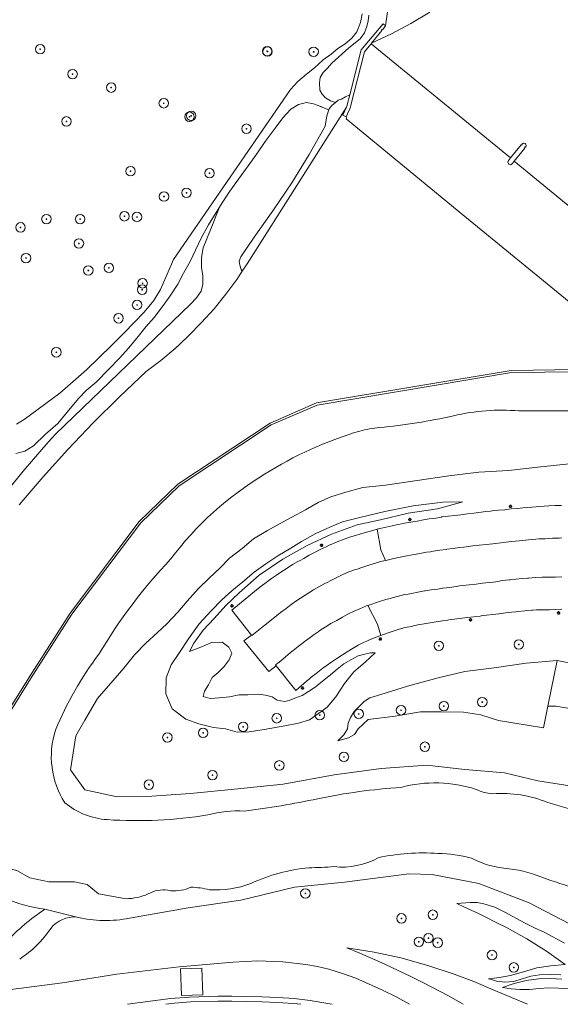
# Model space of a CAD drawing. Header units: metres. Extents: x 196496 to 197479, y 355139 to 356324.
# Tile 3 of 144: x 196943 to 197029, y 355139 to 355295. Entities that reach past the tile are written whole.
import ezdxf

# ---------------------------------------------------------------- set-up
doc = ezdxf.new("R2010")
doc.units = ezdxf.units.M
doc.layers.get('0').update_dxf_attribs({"color": 252, "lineweight": 18})
for name, color, linetype, lineweight in [('B-WE-GK-BESCHOEIING-G', 252, 'GK-BESCHOEIING-SO', 18), ('B-WE-GK-KADEMUUR-GV', 252, 'Continuous', 18), ('B-WE-GR-BEPLANTING_CULTUUR_BOSPLANTSOEN-GV', 252, 'Continuous', 18), ('B-WE-GR-BOOM-S', 252, 'Continuous', 18), ('B-WE-GR-GRAS-GV', 252, 'Continuous', 18), ('B-WE-GR-GROENVOORZIENING-GV', 252, 'Continuous', 18), ('B-WE-GR-HOUTWAL-GV', 252, 'Continuous', 18), ('B-WE-GW-TALUD_KRUIN-G', 252, 'Continuous', 18), ('B-WE-IE-MEUBILAIR-S', 252, 'Continuous', 18), ('B-WE-IE-TERREINAFSCHEIDING_KUNSTMATIG_MUUR-GV', 252, 'Continuous', 18), ('B-WE-KW-KUNSTWERK_STUW-GV', 252, 'Continuous', 18), ('B-WE-OG-TERREIN_OEVER-GV', 252, 'Continuous', 18), ('B-WE-OG-WATER_RIVIER-GV', 252, 'Continuous', 18), ('B-WE-VH-ONVERHARD_ZAND-GV', 252, 'Continuous', 18), ('B-WE-VH-OPENVERHARDING_BETONSTRAATSTEEN-GV', 252, 'Continuous', 18), ('B-WE-VH-OPENVERHARDING_SIERBESTRATING-GV', 252, 'Continuous', 18)]:
    doc.layers.add(name, color=color, linetype=linetype, lineweight=lineweight)
doc.linetypes.add('GK-BESCHOEIING-SO', pattern='A,18,-3,[1,NLCS.SHX,S=0.6,R=0,X=0,Y=0],-3', length=24)

# ---------------------------------------------------------------- blocks, each defined once
blk = doc.blocks.new('SIE-MEUBILAIR_PAAL_LICHTMAST-SO')
for points in [[(-0.62, 0), (-1, 0)], [(-0.71, 0.71), (-0.44, 0.44)], [(0, 1), (0, 0.62)], [(0.44, 0.44), (0.71, 0.71)], [(1, 0), (0.62, 0)], [(-0.71, -0.71), (-0.44, -0.44)], [(0, -0.62), (0, -1)], [(0.44, -0.44), (0.71, -0.71)]]:
    blk.add_lwpolyline(points)
blk.add_circle((0, 0), 0.5)
blk = doc.blocks.new('SGR-BOOM_GBKN-SO')
at = {"color": 0, "linetype": 'ByBlock', "lineweight": 18}
for radius in [3, 0.225]:
    blk.add_circle((0, 0), radius, dxfattribs=at)

msp = doc.modelspace()

# ---------------------------------------------------------------- linework, layer by layer
at = {"layer": 'B-WE-GK-BESCHOEIING-G', "flags": 128}
for points in [[(196995.648, 355283.21), (196994.953, 355282.883), (196994.332, 355282.507), (196993.821, 355282.34), (196993.367, 355281.967)], [(196993.367, 355281.967), (196992.792, 355281.495), (196992.363, 355280.999), (196992.302, 355280.815)], [(196992.302, 355280.815), (196991.994, 355279.881), (196991.752, 355278.226), (196989.216, 355273.75), (196986.461, 355269.281), (196983.442, 355264.8), (196980.515, 355260.647), (196978.377, 355257.552), (196978.106, 355256.851), (196978.205, 355256.19), (196978.437, 355255.533), (196978.598, 355255.256)]]:
    msp.add_lwpolyline(points, dxfattribs=at)
at = {"layer": 'B-WE-GK-KADEMUUR-GV', "flags": 128}
msp.add_lwpolyline([(196995.648, 355283.21), (196995.195, 355281.419), (196995.128, 355281.266), (196994.556, 355279.964), (196995.094, 355279.728), (196995.767, 355281.259), (196995.838, 355281.543), (196997.97, 355290.02), (196998.176, 355290.269), (196999.026, 355291.299), (196999.091, 355291.378), (197000.738, 355293.392), (197000.66, 355293.455), (197000.761, 355293.579), (197000.839, 355293.516), (197001.223, 355293.988), (197001.329, 355294.113), (197000.91, 355294.48), (196997.447, 355290.315)], close=True, dxfattribs=at)
for points in [[(197031.631, 355239.665), (197021.24, 355239.525), (196990.369, 355234.366), (196983.013, 355231.182), (196968.392, 355221.519), (196962.291, 355215.608), (196951.316, 355201.075), (196944.769, 355190.831), (196938.338, 355180.562)], [(196938.655, 355180.428), (196945.056, 355190.649), (196951.596, 355200.88), (196962.547, 355215.382), (196968.606, 355221.252), (196983.176, 355230.882), (196990.466, 355234.038), (197021.271, 355239.185), (197031.724, 355239.327)]]:
    msp.add_lwpolyline(points, dxfattribs=at)
at = {"layer": 'B-WE-GR-BEPLANTING_CULTUUR_BOSPLANTSOEN-GV', "flags": 128}
msp.add_lwpolyline([(197001.707, 355297.079), (197001.329, 355294.113), (197001.223, 355293.988), (197000.839, 355293.516), (197000.761, 355293.579), (197000.66, 355293.455), (197000.738, 355293.392), (196999.091, 355291.378), (197002.246, 355292.881), (197005.329, 355294.527), (197008.333, 355296.312)], dxfattribs=at)
at = {"layer": 'B-WE-GR-GRAS-GV', "flags": 128}
for points in [[(196998.657, 355295.833), (196998.556, 355294.951), (196998.345, 355294.048), (196997.984, 355293.03), (196997.292, 355292.082), (196995.47, 355290.661), (196992.792, 355288.247), (196992.097, 355287.427), (196991.433, 355286.743), (196990.961, 355285.944), (196990.861, 355285.125), (196990.877, 355283.957), (196991.258, 355283.308), (196991.797, 355282.745), (196992.598, 355282.229), (196993.367, 355281.967), (196993.821, 355282.34), (196994.332, 355282.507), (196994.953, 355282.883), (196995.648, 355283.21), (196997.447, 355290.315), (197000.91, 355294.48), (197001.329, 355294.113), (197001.707, 355297.079)], [(196940.723, 355219.655), (196943.893, 355223.564), (196947.167, 355227.389), (196948.366, 355228.717), (196949.076, 355229.503), (196970.404, 355250.017), (196971.359, 355251.016), (196972.105, 355252.096), (196972.335, 355253.208), (196972.346, 355254.528), (196972.168, 355255.826), (196972.159, 355257.438), (196972.392, 355258.963), (196973.664, 355262.08), (196974.998, 355265.394), (196973.275, 355262.61), (196972.145, 355260.571), (196971.174, 355258.588), (196970.343, 355256.805), (196969.282, 355254.94), (196968.392, 355253.193), (196967.166, 355251.333), (196965.979, 355249.67), (196964.628, 355247.913), (196963.302, 355246.449), (196962.121, 355244.906), (196960.617, 355243.102), (196959.145, 355241.491), (196957.442, 355239.71), (196955.445, 355237.683), (196953.888, 355236.327), (196952.694, 355235.132), (196951.573, 355233.806), (196949.395, 355231.113), (196947.449, 355229.43), (196945.497, 355227.561), (196944.132, 355226.74), (196942.716, 355226.373)], [(197030.389, 355224.747), (197025.473, 355224.2), (197020.785, 355223.655), (197016.111, 355223.387), (197011.355, 355222.827), (197001.3, 355221.346), (196997.717, 355220.994), (196995.029, 355220.236), (196992.657, 355219.475), (196990.645, 355218.59), (196988.639, 355217.452), (196986.47, 355216.284), (196984.587, 355215.281), (196982.61, 355214.182), (196980.397, 355212.814), (196978.605, 355211.331), (196976.597, 355209.795), (196975.104, 355208.268), (196973.345, 355206.581), (196971.69, 355204.941), (196969.899, 355202.953), (196968.395, 355201.232), (196966.636, 355199.386), (196965.191, 355197.985), (196963.348, 355196.31), (196961.515, 355194.428), (196959.842, 355192.367), (196955.684, 355187.555), (196953.676, 355184.126), (196952.218, 355181.638), (196951.402, 355176.22), (196953.648, 355173.081), (196958.787, 355171.948), (196963.492, 355172.026), (196970.378, 355172.489), (196977.393, 355173.178), (196985.074, 355173.958), (196993.188, 355175.448), (197000.61, 355176.452), (197007.856, 355176.963), (197013.87, 355176.278), (197020.151, 355175.764), (197025.461, 355174.493), (197035.602, 355172.898)], [(197029.261, 355201.676), (197028.259, 355201.649), (197027.321, 355201.612), (197026.252, 355201.611), (197025.216, 355201.587), (197024.681, 355201.554), (197024.478, 355201.542), (197022.252, 355201.297), (197021.956, 355201.267), (197021.251, 355201.197), (197020.302, 355201.112), (197019.296, 355200.962), (197019.247, 355200.957), (197018.299, 355200.851), (197017.302, 355200.72), (197016.489, 355200.624), (197016.311, 355200.603), (197015.325, 355200.461), (197014.325, 355200.361), (197013.859, 355200.302), (197011.318, 355199.975), (197011.17, 355199.952), (197010.353, 355199.824), (197009.357, 355199.687), (197008.399, 355199.541), (197007.411, 355199.342), (197006.432, 355199.208), (197005.767, 355199.046), (197005.436, 355198.965), (197004.429, 355198.766), (197003.48, 355198.498), (197003.007, 355198.358), (197002.525, 355198.215), (197001.563, 355197.884), (197000.567, 355197.525), (196999.683, 355197.198), (196998.775, 355196.813), (196998.368, 355196.643), (196997.841, 355196.422), (196996.978, 355195.972), (196995.928, 355195.359), (196995.237, 355194.937), (196993.6, 355193.885), (196992.776, 355193.319), (196991.929, 355192.726), (196991.37, 355192.315), (196991.107, 355192.122), (196990.34, 355191.521), (196989.551, 355190.893), (196989.21, 355190.613), (196988.777, 355190.258), (196987.083, 355188.822), (196983.956, 355192.717), (196982.813, 355191.8), (196978.829, 355196.65), (196980.048, 355197.597), (196976.943, 355201.536), (196979.079, 355203.268), (196981.149, 355204.945), (196981.626, 355205.332), (196982.414, 355205.935), (196983.264, 355206.544), (196984.055, 355207.095), (196984.872, 355207.674), (196985.545, 355208.099), (196986.577, 355208.747), (196987.433, 355209.241), (196987.778, 355209.429), (196988.338, 355209.734), (196989.217, 355210.226), (196990.036, 355210.668), (196990.975, 355211.16), (196991.883, 355211.596), (196992.355, 355211.812), (196992.784, 355212.008), (196993.727, 355212.392), (196994.657, 355212.756), (196994.731, 355212.781), (196995.615, 355213.082), (196996.562, 355213.379), (196997.219, 355213.582), (196997.529, 355213.678), (196999.453, 355214.236), (197000.003, 355214.37), (197000.428, 355214.473), (197001.421, 355214.696), (197002.378, 355214.92), (197002.47, 355214.936), (197003.365, 355215.091), (197004.335, 355215.32), (197004.948, 355215.429), (197005.323, 355215.496), (197006.31, 355215.664), (197007.302, 355215.837), (197007.58, 355215.889), (197008.249, 355216.014), (197009.275, 355216.134), (197010.17, 355216.284), (197010.255, 355216.298), (197011.278, 355216.42), (197012.285, 355216.553), (197012.793, 355216.612), (197013.245, 355216.665), (197014.281, 355216.797), (197015.29, 355216.902), (197017.22, 355217.153), (197017.925, 355217.234), (197018.217, 355217.267), (197019.211, 355217.364), (197020.213, 355217.432), (197020.421, 355217.464), (197021.2, 355217.582), (197022.211, 355217.67), (197023.072, 355217.749), (197025.195, 355217.935), (197025.713, 355217.969), (197027.18, 355218.065), (197028.193, 355218.108), (197028.359, 355218.108), (197029.187, 355218.106)], [(197033.044, 355185.532), (197028.317, 355186.315), (197027.047, 355186.299), (197026.35, 355182.879), (197019.222, 355184.049), (197016.415, 355184.969), (197013.689, 355185.366), (197010.151, 355185.427), (197006.845, 355185.412), (197002.84, 355184.722), (196998.577, 355184.189), (196997.778, 355183.475), (196996.95, 355182.722), (196996.39, 355181.837), (196995.424, 355181.294), (196993.732, 355180.85), (196994.708, 355181.8), (196995.261, 355182.704), (196995.405, 355183.617), (196995.752, 355184.517), (196996.359, 355185.457), (196997.908, 355187.084), (196998.834, 355187.631), (197000.561, 355188.161), (197004.788, 355189.496), (197009.67, 355190.81), (197013.892, 355191.825), (197018.506, 355192.413), (197023.589, 355193.11), (197028.53, 355193.576), (197044.096, 355190.394)], [(197045.399, 355139.07), (197045.922, 355139.806), (197046.377, 355140.748), (197046.598, 355141.771), (197046.157, 355143.23), (197043.511, 355144.592), (197041.217, 355145.787), (197040.957, 355145.923), (197039.241, 355146.817), (197039.037, 355146.923), (197038.818, 355147.037), (197031.705, 355151.182), (197024.074, 355155.125), (197016.115, 355158.239), (197008.687, 355159.636), (197005.022, 355159.722), (196994.81, 355158.419), (196986.867, 355157.616), (196978.354, 355155.565), (196970.054, 355154.342), (196960.751, 355152.733)], [(197029.699, 355148.763), (197026.548, 355150.438), (197024.937, 355151.204), (197023.331, 355151.981), (197020.21, 355153.678), (197018.615, 355154.472), (197016.915, 355155.004), (197015.832, 355155.183), (197014.735, 355155.229), (197012.604, 355155.047), (197013.735, 355154.542), (197014.907, 355154.005), (197016.07, 355153.455), (197017.228, 355152.887), (197018.868, 355152.06), (197020.501, 355151.223), (197023.707, 355149.433), (197026.799, 355147.471), (197029.787, 355145.355), (197027.526, 355145.181), (197025.285, 355144.827), (197023.187, 355144.241), (197021.093, 355143.641), (197020.24, 355143.473), (197019.379, 355143.334), (197018.517, 355143.222), (197017.649, 355143.133), (197018.273, 355142.926), (197018.907, 355142.748), (197020.211, 355142.581), (197021.623, 355142.71), (197022.985, 355143.105), (197024.337, 355143.523), (197025.738, 355143.727), (197027.412, 355143.783), (197029.086, 355143.729)], [(196952.414, 355152.896), (196947.317, 355154.14)], [(197005.095, 355139.07), (197003.078, 355140.213), (197000.751, 355141.38), (196996.605, 355143.187), (196994.482, 355143.97), (196992.316, 355144.624), (196990.514, 355145.055), (196988.69, 355145.383), (196985.01, 355145.802), (196981.078, 355145.946), (196977.147, 355145.76), (196968.588, 355144.983), (196958.72, 355143.859), (196950.122, 355142.487), (196938.68, 355140.981), (196936.633, 355140.701), (196934.584, 355140.431), (196932.532, 355140.19), (196930.312, 355139.961), (196928.088, 355139.762), (196920.009, 355139.07)], [(197029.251, 355143.032), (197027.481, 355143.149), (197025.529, 355143.083), (197023.593, 355142.827), (197021.693, 355142.373), (197019.853, 355141.718), (197020.531, 355141.62), (197021.216, 355141.532), (197021.901, 355141.464), (197022.588, 355141.425), (197024.129, 355141.433), (197025.664, 355141.566), (197027.201, 355141.682), (197028.742, 355141.643), (197031.746, 355141.4)], [(196987.893, 355139.07), (196986.727, 355139.202), (196984.21, 355139.358), (196981.691, 355139.443), (196979.172, 355139.515), (196976.975, 355139.559), (196974.778, 355139.579), (196970.386, 355139.448), (196967.89, 355139.254), (196966.477, 355139.07)]]:
    msp.add_lwpolyline(points, dxfattribs=at)
for points in [[(196986.925, 355187.612), (196986.038, 355187.204), (196985.283, 355187.073), (196984.154, 355187.282), (196983.331, 355187.778), (196982.295, 355188.048), (196981.154, 355188.206), (196979.471, 355188.134), (196978.093, 355188.141), (196976.609, 355187.821), (196974.958, 355187.637), (196973.541, 355187.525), (196972.43, 355187.839), (196972.635, 355188.672), (196973.264, 355189.707), (196973.861, 355190.836), (196974.785, 355191.655), (196975.736, 355192.613), (196976.551, 355193.657), (196976.956, 355194.701), (196976.486, 355195.693), (196975.425, 355196.438), (196973.749, 355196.389), (196972.311, 355195.784), (196970.27, 355194.987), (196970.94, 355196.322), (196972.387, 355198.351), (196974.163, 355200.22), (196975.984, 355202.273), (196978.116, 355204.296), (196981.309, 355207.056), (196985.049, 355209.602), (196988.901, 355211.772), (196992.766, 355213.582), (196996.831, 355215.035), (197000.503, 355215.859), (197004.904, 355216.925), (197009.537, 355217.604), (197013.543, 355218.7), (197010.379, 355218.633), (197005.707, 355218.089), (197001.176, 355217.18), (196997.051, 355216.177), (196994.467, 355215.512), (196992.49, 355214.662), (196990.257, 355213.679), (196987.968, 355212.425), (196986.321, 355211.367), (196984.254, 355210.14), (196982.321, 355208.899), (196980.504, 355207.53), (196978.691, 355206.022), (196976.967, 355204.577), (196975.362, 355203.195), (196973.655, 355201.411), (196971.774, 355199.39), (196970.082, 355196.979), (196968.665, 355194.849), (196967.344, 355192.859), (196966.553, 355190.808), (196966.513, 355188.269), (196967.519, 355185.903), (196969.642, 355184.284), (196971.699, 355183.498), (196974.037, 355182.931), (196975.955, 355182.748), (196977.794, 355182.201), (196979.689, 355182.234), (196982.08, 355182.639), (196985.353, 355183.207), (196987.52, 355183.606), (196989.26, 355184.151), (196991.214, 355185.505), (196992.058, 355186.166), (196993.417, 355187.801), (196994.79, 355189.915), (196996.27, 355191.746), (196998.073, 355193.266), (196999.654, 355194.749), (196998.944, 355194.796), (196998.025, 355194.568), (196996.97, 355194.29), (196995.835, 355193.688), (196994.695, 355193.034), (196993.645, 355192.172), (196992.565, 355191.271), (196991.318, 355190.291), (196990.406, 355189.563), (196990.134, 355189.347), (196989.101, 355188.652), (196988.124, 355188.033)], [(197013.543, 355218.7), (197009.537, 355217.604), (197004.904, 355216.925), (197000.503, 355215.859), (196996.831, 355215.035), (196992.766, 355213.582), (196988.901, 355211.772), (196985.049, 355209.602), (196981.309, 355207.056), (196978.116, 355204.296), (196975.984, 355202.273), (196974.163, 355200.22), (196972.387, 355198.351), (196970.94, 355196.322), (196970.27, 355194.987), (196972.311, 355195.784), (196973.749, 355196.389), (196975.425, 355196.438), (196976.486, 355195.693), (196976.956, 355194.701), (196976.551, 355193.657), (196975.736, 355192.613), (196974.785, 355191.655), (196973.861, 355190.836), (196973.264, 355189.707), (196972.635, 355188.672), (196972.43, 355187.839), (196973.541, 355187.525), (196974.958, 355187.637), (196976.609, 355187.821), (196978.093, 355188.141), (196979.471, 355188.134), (196981.154, 355188.206), (196982.295, 355188.048), (196983.331, 355187.778), (196984.154, 355187.282), (196985.283, 355187.073), (196986.038, 355187.204), (196986.925, 355187.612), (196988.124, 355188.033), (196989.101, 355188.652), (196990.134, 355189.347), (196990.406, 355189.563), (196991.318, 355190.291), (196992.565, 355191.271), (196993.645, 355192.172), (196994.695, 355193.034), (196995.835, 355193.688), (196996.97, 355194.29), (196998.025, 355194.568), (196998.944, 355194.796), (196999.654, 355194.749), (196998.073, 355193.266), (196996.27, 355191.746), (196994.79, 355189.915), (196993.417, 355187.801), (196992.058, 355186.166), (196991.214, 355185.505), (196989.26, 355184.151), (196987.52, 355183.606), (196985.353, 355183.207), (196982.08, 355182.639), (196979.689, 355182.234), (196977.794, 355182.201), (196975.955, 355182.748), (196974.037, 355182.931), (196971.699, 355183.498), (196969.642, 355184.284), (196967.519, 355185.903), (196966.513, 355188.269), (196966.553, 355190.808), (196967.344, 355192.859), (196968.665, 355194.849), (196970.082, 355196.979), (196971.774, 355199.39), (196973.655, 355201.411), (196975.362, 355203.195), (196976.967, 355204.577), (196978.691, 355206.022), (196980.504, 355207.53), (196982.321, 355208.899), (196984.254, 355210.14), (196986.321, 355211.367), (196987.968, 355212.425), (196990.257, 355213.679), (196992.49, 355214.662), (196994.467, 355215.512), (196997.051, 355216.177), (197001.176, 355217.18), (197005.707, 355218.089), (197010.379, 355218.633)], [(197027.047, 355186.299), (197028.53, 355193.576), (197023.589, 355193.11), (197018.506, 355192.413), (197013.892, 355191.825), (197009.67, 355190.81), (197004.788, 355189.496), (197000.561, 355188.161), (196998.834, 355187.631), (196997.908, 355187.084), (196996.359, 355185.457), (196995.752, 355184.517), (196995.405, 355183.617), (196995.261, 355182.704), (196994.708, 355181.8), (196993.732, 355180.85), (196995.424, 355181.294), (196996.39, 355181.837), (196996.95, 355182.722), (196997.778, 355183.475), (196998.577, 355184.189), (197002.84, 355184.722), (197006.845, 355185.412), (197010.151, 355185.427), (197013.689, 355185.366), (197016.415, 355184.969), (197019.222, 355184.049), (197026.35, 355182.879)], [(197028.53, 355193.576), (197027.047, 355186.299), (197028.317, 355186.315), (197033.044, 355185.532), (197039.761, 355183.685), (197046.183, 355182.09), (197048.859, 355181.055), (197050.153, 355180.433), (197051.384, 355179.692), (197052.29, 355178.988), (197053.081, 355178.157), (197053.847, 355177.337), (197054.711, 355176.619), (197055.8, 355178.683), (197058.52, 355183.811), (197058.581, 355184.511), (197058.405, 355187.29), (197052.791, 355188.544), (197044.096, 355190.394)], [(196968.973, 355140.468), (196968.841, 355144.667), (196972.217, 355144.773), (196972.349, 355140.574)]]:
    msp.add_lwpolyline(points, close=True, dxfattribs=at)
at = {"layer": 'B-WE-GR-GRAS-GV'}
for points in [[(196947.317, 355154.14, -0.1436526), (196935.603, 355159.214)], [(196941.157, 355148.941, -0.055373), (196947.317, 355154.14)], [(196947.317, 355154.14, 0.055373), (196941.157, 355148.941)], [(196948.243, 355151.097, -0.2509681), (196952.414, 355152.896)], [(196952.414, 355152.896, 0.2509681), (196948.243, 355151.097)], [(196960.751, 355152.733, -0.1112025), (196952.414, 355152.896)], [(196943.333, 355146.235, 0.1007016), (196948.243, 355151.097)], [(196948.243, 355151.097, -0.1007016), (196943.333, 355146.235)]]:
    msp.add_lwpolyline(points, format="xyb", dxfattribs=at)
for points in [[(197029.086, 355143.729), (197027.412, 355143.783), (197025.738, 355143.727), (197024.337, 355143.523), (197022.985, 355143.105), (197021.623, 355142.71), (197020.211, 355142.581), (197018.907, 355142.748), (197018.273, 355142.926), (197017.649, 355143.133), (197018.517, 355143.222), (197019.379, 355143.334), (197020.24, 355143.473), (197021.093, 355143.641), (197023.187, 355144.241), (197025.285, 355144.827), (197027.526, 355145.181), (197029.787, 355145.355), (197026.799, 355147.471), (197023.707, 355149.433), (197020.501, 355151.223), (197018.868, 355152.06), (197017.228, 355152.887), (197016.07, 355153.455), (197014.907, 355154.005), (197013.735, 355154.542), (197012.604, 355155.047), (197014.735, 355155.229), (197015.832, 355155.183), (197016.915, 355155.004), (197018.615, 355154.472), (197020.21, 355153.678), (197023.331, 355151.981), (197024.937, 355151.204), (197026.548, 355150.438), (197029.699, 355148.763)], [(197013.597, 355139.07), (197011.289, 355140.415), (197007.34, 355142.498), (197005.339, 355143.486), (197003.326, 355144.451), (197001.314, 355145.384), (196999.29, 355146.288), (196997.253, 355147.164), (196995.204, 355148.011), (196999.496, 355147.331), (197003.743, 355146.415), (197007.997, 355145.238), (197012.185, 355143.843), (197015.295, 355142.662), (197018.356, 355141.36), (197023.795, 355139.07)], [(196920.009, 355139.07), (196928.088, 355139.762), (196930.312, 355139.961), (196932.532, 355140.19), (196934.584, 355140.431), (196936.633, 355140.701), (196938.68, 355140.981), (196950.122, 355142.487), (196958.72, 355143.859), (196968.588, 355144.983), (196977.147, 355145.76), (196981.078, 355145.946), (196985.01, 355145.802), (196988.69, 355145.383), (196990.514, 355145.055), (196992.316, 355144.624), (196994.482, 355143.97), (196996.605, 355143.187), (197000.751, 355141.38), (197003.078, 355140.213), (197005.095, 355139.07)], [(197031.746, 355141.4), (197028.742, 355141.643), (197027.201, 355141.682), (197025.664, 355141.566), (197024.129, 355141.433), (197022.588, 355141.425), (197021.901, 355141.464), (197021.216, 355141.532), (197020.531, 355141.62), (197019.853, 355141.718), (197021.693, 355142.373), (197023.593, 355142.827), (197025.529, 355143.083), (197027.481, 355143.149), (197029.251, 355143.032)], [(196960.395, 355139.07), (196967.226, 355139.99), (196970.27, 355140.218), (196974.719, 355140.368), (196976.945, 355140.36), (196979.17, 355140.319), (196981.719, 355140.242), (196984.268, 355140.144), (196986.813, 355139.973), (196989.347, 355139.679), (196992.149, 355139.219), (196992.854, 355139.07)]]:
    msp.add_lwpolyline(points, dxfattribs=at)
at = {"layer": 'B-WE-GR-GROENVOORZIENING-GV', "flags": 128}
msp.add_lwpolyline([(197023.795, 355139.07), (197018.356, 355141.36), (197015.295, 355142.662), (197012.185, 355143.843), (197007.997, 355145.238), (197003.743, 355146.415), (196999.496, 355147.331), (196995.204, 355148.011), (196997.253, 355147.164), (196999.29, 355146.288), (197001.314, 355145.384), (197003.326, 355144.451), (197005.339, 355143.486), (197007.34, 355142.498), (197011.289, 355140.415), (197013.597, 355139.07)], dxfattribs=at)
at = {"layer": 'B-WE-GR-HOUTWAL-GV', "flags": 128}
msp.add_lwpolyline([(196942.852, 355231.03), (196944.024, 355231.745), (196949.691, 355235.949), (196953.941, 355239.597), (196957.905, 355243.479), (196959.875, 355245.46), (196963.062, 355248.748), (196964.588, 355250.607), (196965.657, 355252.364), (196966.729, 355254.775), (196967.718, 355257.086), (196986.242, 355284.065), (196987.414, 355285.339), (196988.787, 355286.497), (196990.073, 355287.476), (196991.418, 355288.74), (196992.669, 355289.66), (196993.761, 355290.548), (196994.895, 355291.277), (196995.948, 355292.209), (196996.765, 355293.183), (196997.328, 355294.653), (196997.589, 355296.065)], dxfattribs=at)
at = {"layer": 'B-WE-GW-TALUD_KRUIN-G', "flags": 128}
for points in [[(196999.654, 355194.749), (196998.944, 355194.796), (196998.025, 355194.568), (196996.97, 355194.29), (196995.835, 355193.688), (196994.695, 355193.034), (196993.645, 355192.172), (196992.565, 355191.271), (196991.318, 355190.291), (196990.406, 355189.563), (196990.134, 355189.347), (196989.101, 355188.652), (196988.124, 355188.033), (196986.925, 355187.612), (196986.038, 355187.204), (196985.283, 355187.073), (196984.154, 355187.282), (196983.331, 355187.778), (196982.295, 355188.048), (196981.154, 355188.206), (196979.471, 355188.134), (196978.093, 355188.141), (196976.609, 355187.821), (196974.958, 355187.637), (196973.541, 355187.525), (196972.43, 355187.839), (196972.635, 355188.672), (196973.264, 355189.707), (196973.861, 355190.836), (196974.785, 355191.655), (196975.736, 355192.613), (196976.551, 355193.657), (196976.956, 355194.701), (196976.486, 355195.693), (196975.425, 355196.438), (196973.749, 355196.389), (196972.311, 355195.784), (196970.27, 355194.987), (196970.94, 355196.322), (196972.387, 355198.351), (196974.163, 355200.22), (196975.984, 355202.273), (196978.116, 355204.296), (196981.309, 355207.056), (196985.049, 355209.602), (196988.901, 355211.772), (196992.766, 355213.582), (196996.831, 355215.035), (197000.503, 355215.859), (197004.904, 355216.925), (197009.537, 355217.604), (197013.543, 355218.7)], [(197028.53, 355193.576), (197023.589, 355193.11), (197018.506, 355192.413), (197013.892, 355191.825), (197009.67, 355190.81), (197004.788, 355189.496), (197000.561, 355188.161), (196998.834, 355187.631), (196997.908, 355187.084), (196996.359, 355185.457), (196995.752, 355184.517), (196995.405, 355183.617), (196995.261, 355182.704), (196994.708, 355181.8), (196993.732, 355180.85)], [(197058.52, 355183.811), (197058.581, 355184.511), (197058.405, 355187.29), (197052.791, 355188.544), (197044.096, 355190.394), (197028.53, 355193.576)], [(196960.395, 355139.07), (196967.226, 355139.99), (196970.27, 355140.218), (196974.719, 355140.368), (196976.945, 355140.36), (196979.17, 355140.319), (196981.719, 355140.242), (196984.268, 355140.144), (196986.813, 355139.973), (196989.347, 355139.679), (196992.149, 355139.219), (196992.854, 355139.07)], [(196987.893, 355139.07), (196986.727, 355139.202), (196984.21, 355139.358), (196981.691, 355139.443), (196979.172, 355139.515), (196976.975, 355139.559), (196974.778, 355139.579), (196970.386, 355139.448), (196967.89, 355139.254), (196966.477, 355139.07)]]:
    msp.add_lwpolyline(points, dxfattribs=at)
at = {"layer": 'B-WE-GW-TALUD_KRUIN-G'}
for points in [[(196948.243, 355151.097, -0.2509681), (196952.414, 355152.896)], [(196943.333, 355146.235, 0.1007016), (196948.243, 355151.097)]]:
    msp.add_lwpolyline(points, format="xyb", dxfattribs=at)
at = {"layer": 'B-WE-IE-TERREINAFSCHEIDING_KUNSTMATIG_MUUR-GV', "flags": 128}
msp.add_lwpolyline([(197021.697, 355272.702), (197023.39, 355274.767), (197023.348, 355274.815), (197023.44, 355274.938), (197023.522, 355274.903), (197023.601, 355275.171), (197023.491, 355275.427), (197023.46, 355275.476), (197023.183, 355275.528), (197022.931, 355275.4), (197022.966, 355275.358), (197022.86, 355275.233), (197022.804, 355275.302), (197021.094, 355273.194), (197020.79, 355272.819), (197020.669, 355272.536), (197020.815, 355272.265), (197020.878, 355272.206), (197021.139, 355272.13), (197021.359, 355272.29)], close=True, dxfattribs=at)
msp.add_lwpolyline([(196992.854, 355139.07), (196992.149, 355139.219), (196989.347, 355139.679), (196986.813, 355139.973), (196984.268, 355140.144), (196981.719, 355140.242), (196979.17, 355140.319), (196976.945, 355140.36), (196974.719, 355140.368), (196970.27, 355140.218), (196967.226, 355139.99), (196960.395, 355139.07)], dxfattribs=at)
at = {"layer": 'B-WE-IE-TERREINAFSCHEIDING_KUNSTMATIG_MUUR-GV'}
msp.add_lwpolyline([(196966.477, 355139.07), (196967.89, 355139.254), (196970.386, 355139.448), (196974.778, 355139.579), (196976.975, 355139.559), (196979.172, 355139.515), (196981.691, 355139.443), (196984.21, 355139.358), (196986.727, 355139.202), (196987.893, 355139.07)], dxfattribs=at)
at = {"layer": 'B-WE-KW-KUNSTWERK_STUW-GV', "flags": 128}
msp.add_lwpolyline([(197043.795, 355254.574), (197021.697, 355272.702), (197021.359, 355272.29), (197021.139, 355272.13), (197020.878, 355272.206), (197020.815, 355272.265), (197020.669, 355272.536), (197020.79, 355272.819), (197021.094, 355273.194), (196999.026, 355291.299), (196998.176, 355290.269), (196997.97, 355290.02), (196995.838, 355281.543), (196995.767, 355281.259), (196995.094, 355279.728), (196995.106, 355279.551), (196995.141, 355279.529), (196995.086, 355279.394), (197013.565, 355264.208), (197032.739, 355248.511)], dxfattribs=at)
at = {"layer": 'B-WE-OG-TERREIN_OEVER-GV', "flags": 128}
msp.add_lwpolyline([(196993.367, 355281.967), (196992.792, 355281.495), (196992.363, 355280.999), (196992.302, 355280.815), (196991.994, 355279.881), (196991.752, 355278.226), (196989.216, 355273.75), (196986.461, 355269.281), (196983.442, 355264.8), (196980.515, 355260.647), (196978.377, 355257.552), (196978.106, 355256.851), (196978.205, 355256.19), (196978.437, 355255.533), (196978.598, 355255.256), (196979.357, 355256.394), (196995.128, 355281.266), (196995.195, 355281.419), (196995.648, 355283.21), (196994.953, 355282.883), (196994.332, 355282.507), (196993.821, 355282.34)], close=True, dxfattribs=at)
for points in [[(196943.235, 355218.218), (196947.043, 355222.651), (196950.965, 355226.983), (196954.998, 355231.21), (196959.137, 355235.327), (196963.378, 355239.331), (196965.702, 355241.112), (196967.948, 355243.005), (196968.705, 355243.707), (196970.106, 355245.007), (196972.171, 355247.11), (196974.134, 355249.308), (196975.99, 355251.593), (196977.733, 355253.958), (196978.598, 355255.256), (196978.437, 355255.533), (196978.205, 355256.19), (196978.106, 355256.851), (196978.377, 355257.552), (196980.515, 355260.647), (196983.442, 355264.8), (196986.461, 355269.281), (196989.216, 355273.75), (196991.752, 355278.226), (196991.994, 355279.881), (196992.302, 355280.815), (196991.133, 355281.325), (196991.033, 355281.369), (196989.899, 355281.8), (196988.78, 355282), (196987.503, 355281.678), (196986.325, 355280.911), (196985.02, 355279.543), (196983.804, 355277.896), (196982.232, 355275.827), (196980.916, 355273.847), (196976.651, 355267.911), (196975.436, 355266.102), (196974.998, 355265.394), (196973.664, 355262.08), (196972.392, 355258.963), (196972.159, 355257.438), (196972.168, 355255.826), (196972.346, 355254.528), (196972.335, 355253.208), (196972.105, 355252.096), (196971.359, 355251.016), (196970.404, 355250.017), (196949.076, 355229.503), (196948.366, 355228.717), (196947.167, 355227.389), (196943.893, 355223.564), (196940.723, 355219.655)], [(197032.895, 355233.103), (197022.431, 355233.105)], [(197035.602, 355172.898), (197025.461, 355174.493), (197020.151, 355175.764), (197013.87, 355176.278), (197007.856, 355176.963), (197000.61, 355176.452), (196993.188, 355175.448), (196985.074, 355173.958), (196977.393, 355173.178), (196970.378, 355172.489), (196963.492, 355172.026), (196958.787, 355171.948), (196953.648, 355173.081), (196951.402, 355176.22), (196952.218, 355181.638), (196953.676, 355184.126), (196955.684, 355187.555), (196959.842, 355192.367), (196961.515, 355194.428), (196963.348, 355196.31), (196965.191, 355197.985), (196966.636, 355199.386), (196968.395, 355201.232), (196969.899, 355202.953), (196971.69, 355204.941), (196973.345, 355206.581), (196975.104, 355208.268), (196976.597, 355209.795), (196978.605, 355211.331), (196980.397, 355212.814), (196982.61, 355214.182), (196984.587, 355215.281), (196986.47, 355216.284), (196988.639, 355217.452), (196990.645, 355218.59), (196992.657, 355219.475), (196995.029, 355220.236), (196997.717, 355220.994), (197001.3, 355221.346), (197011.355, 355222.827), (197016.111, 355223.387), (197020.785, 355223.655), (197025.473, 355224.2), (197030.389, 355224.747)], [(196960.199, 355155.808), (196955.83, 355156.603), (196954.036, 355158.031), (196951.998, 355158.479), (196947.962, 355158.479), (196944.918, 355159.137), (196942.869, 355160.276), (196941.167, 355160.687), (196939.985, 355160.972), (196937.376, 355163.053), (196936.316, 355164.154), (196935.62, 355168.226), (196935.61, 355162.988), (196935.605, 355160.372), (196935.603, 355159.214)], [(196960.751, 355152.733), (196970.054, 355154.342), (196978.354, 355155.565), (196986.867, 355157.616), (196994.81, 355158.419), (197005.022, 355159.722), (197008.687, 355159.636), (197016.115, 355158.239), (197024.074, 355155.125), (197031.705, 355151.182)], [(196967.303, 355157.071), (196967.054, 355157.099), (196966.803, 355157.138)], [(196947.317, 355154.14), (196952.414, 355152.896)]]:
    msp.add_lwpolyline(points, dxfattribs=at)
at = {"layer": 'B-WE-OG-TERREIN_OEVER-GV'}
for points in [[(197022.431, 355233.105, 0.0800599), (197012.103, 355232.332)], [(197012.103, 355232.332, -0.0293515), (197000.358, 355230.469)], [(196997.222, 355229.918, 0.0690281), (196982.134, 355223.07)], [(197000.358, 355230.469, 0.0377884), (196997.222, 355229.918)], [(196982.134, 355223.07, 0.0957603), (196967.234, 355209.604)], [(196967.234, 355209.604, 0.0558736), (196955.886, 355194.562)], [(196955.886, 355194.562, 0.0626006), (196948.993, 355182.529)], [(196948.993, 355182.529, 0.2225004), (196950.475, 355171.016)], [(196990.559, 355171.649, -0.0338479), (197003.752, 355173.449)], [(197003.752, 355173.449, -0.144745), (197015.67, 355173.136)], [(197015.67, 355173.136, 0.106888), (197018.277, 355172.441)], [(197018.277, 355172.441, -0.1158126), (197027.028, 355171.042)], [(196950.475, 355171.016, 0.1588744), (196957.208, 355168.333)], [(196978.935, 355169.693, 0.0229293), (196990.559, 355171.649)], [(197027.028, 355171.042, -0.0313138), (197032.725, 355169.225)], [(196957.208, 355168.333, 0.0573233), (196973.173, 355169.092)], [(196973.173, 355169.092, -0.0842692), (196978.935, 355169.693)], [(197009.599, 355162.981, 0.0737994), (197000.163, 355162.291)], [(197014.957, 355162.222, 0.056213), (197009.599, 355162.981)], [(196993.148, 355160.887, -0.0254953), (196989.154, 355160.723)], [(197000.163, 355162.291, -0.15524), (196993.148, 355160.887)], [(197020.855, 355160.56, -0.1072394), (197014.957, 355162.222)], [(196935.603, 355159.214, 0.1436526), (196947.317, 355154.14)], [(196989.154, 355160.723, 0.0836558), (196979.961, 355158.207)], [(197026.79, 355158.938, 0.0746244), (197020.855, 355160.56)], [(196979.961, 355158.207, -0.1043469), (196973.404, 355157.233)], [(197032.504, 355156.878, 0.0266432), (197026.79, 355158.938)], [(196963.707, 355156.56, -0.1000235), (196960.199, 355155.808)], [(196966.803, 355157.138, 0.1768682), (196963.707, 355156.56)], [(196970.479, 355157.635, -0.1352626), (196967.303, 355157.071)], [(196973.404, 355157.233, 0.04901), (196970.479, 355157.635)], [(196952.414, 355152.896, 0.1112025), (196960.751, 355152.733)]]:
    msp.add_lwpolyline(points, format="xyb", dxfattribs=at)
at = {"layer": 'B-WE-OG-WATER_RIVIER-GV', "flags": 128}
for points in [[(197008.333, 355296.312), (197005.329, 355294.527), (197002.246, 355292.881), (196999.091, 355291.378), (196999.026, 355291.299), (197021.094, 355273.194), (197022.804, 355275.302), (197022.86, 355275.233), (197022.966, 355275.358), (197022.931, 355275.4), (197023.183, 355275.528), (197023.46, 355275.476), (197023.491, 355275.427), (197023.601, 355275.171), (197023.522, 355274.903), (197023.44, 355274.938), (197023.348, 355274.815), (197023.39, 355274.767), (197021.697, 355272.702), (197043.795, 355254.574)], [(197032.739, 355248.511), (197013.565, 355264.208), (196995.086, 355279.394), (196995.141, 355279.529), (196995.106, 355279.551), (196995.094, 355279.728), (196994.556, 355279.964), (196995.128, 355281.266), (196979.357, 355256.394), (196978.598, 355255.256), (196977.733, 355253.958), (196975.99, 355251.593), (196974.134, 355249.308), (196972.171, 355247.11), (196970.106, 355245.007), (196968.705, 355243.707), (196967.948, 355243.005), (196965.702, 355241.112), (196963.378, 355239.331), (196959.137, 355235.327), (196954.998, 355231.21), (196950.965, 355226.983), (196947.043, 355222.651), (196943.235, 355218.218)], [(197031.724, 355239.327), (197021.271, 355239.185), (196990.466, 355234.038), (196983.176, 355230.882), (196968.606, 355221.252), (196962.547, 355215.382), (196951.596, 355200.88), (196945.056, 355190.649), (196938.655, 355180.428), (196935.62, 355168.226), (196936.316, 355164.154), (196937.376, 355163.053), (196939.985, 355160.972), (196941.167, 355160.687), (196942.869, 355160.276), (196944.918, 355159.137), (196947.962, 355158.479), (196951.998, 355158.479), (196954.036, 355158.031), (196955.83, 355156.603), (196960.199, 355155.808)], [(196938.338, 355180.562), (196944.769, 355190.831), (196951.316, 355201.075), (196962.291, 355215.608), (196968.392, 355221.519), (196983.013, 355231.182), (196990.369, 355234.366), (197021.24, 355239.525), (197031.631, 355239.665)], [(197022.431, 355233.105), (197032.895, 355233.103)], [(196966.803, 355157.138), (196967.054, 355157.099), (196967.303, 355157.071)]]:
    msp.add_lwpolyline(points, dxfattribs=at)
at = {"layer": 'B-WE-OG-WATER_RIVIER-GV'}
for points in [[(197012.103, 355232.332, -0.0800599), (197022.431, 355233.105)], [(197000.358, 355230.469, 0.0293515), (197012.103, 355232.332)], [(196982.134, 355223.07, -0.0690281), (196997.222, 355229.918)], [(196997.222, 355229.918, -0.0377884), (197000.358, 355230.469)], [(196967.234, 355209.604, -0.0957603), (196982.134, 355223.07)], [(196955.886, 355194.562, -0.0558736), (196967.234, 355209.604)], [(196948.993, 355182.529, -0.0626006), (196955.886, 355194.562)], [(196950.475, 355171.016, -0.2225004), (196948.993, 355182.529)], [(197003.752, 355173.449, 0.0338479), (196990.559, 355171.649)], [(197015.67, 355173.136, 0.144745), (197003.752, 355173.449)], [(197018.277, 355172.441, -0.106888), (197015.67, 355173.136)], [(197027.028, 355171.042, 0.1158126), (197018.277, 355172.441)], [(196957.208, 355168.333, -0.1588744), (196950.475, 355171.016)], [(196990.559, 355171.649, -0.0229293), (196978.935, 355169.693)], [(197032.725, 355169.225, 0.0313138), (197027.028, 355171.042)], [(196973.173, 355169.092, -0.0573233), (196957.208, 355168.333)], [(196978.935, 355169.693, 0.0842692), (196973.173, 355169.092)], [(197000.163, 355162.291, -0.0737994), (197009.599, 355162.981)], [(197009.599, 355162.981, -0.056213), (197014.957, 355162.222)], [(196989.154, 355160.723, 0.0254953), (196993.148, 355160.887)], [(196993.148, 355160.887, 0.15524), (197000.163, 355162.291)], [(197014.957, 355162.222, 0.1072394), (197020.855, 355160.56)], [(196979.961, 355158.207, -0.0836558), (196989.154, 355160.723)], [(197020.855, 355160.56, -0.0746244), (197026.79, 355158.938)], [(196973.404, 355157.233, 0.1043469), (196979.961, 355158.207)], [(197026.79, 355158.938, -0.0266432), (197032.504, 355156.878)], [(196960.199, 355155.808, 0.1000235), (196963.707, 355156.56)], [(196963.707, 355156.56, -0.1768682), (196966.803, 355157.138)], [(196967.303, 355157.071, 0.1352626), (196970.479, 355157.635)], [(196970.479, 355157.635, -0.04901), (196973.404, 355157.233)]]:
    msp.add_lwpolyline(points, format="xyb", dxfattribs=at)
at = {"layer": 'B-WE-VH-ONVERHARD_ZAND-GV', "flags": 128}
for points in [[(196942.716, 355226.373), (196944.132, 355226.74), (196945.497, 355227.561), (196947.449, 355229.43), (196949.395, 355231.113), (196951.573, 355233.806), (196952.694, 355235.132), (196953.888, 355236.327), (196955.445, 355237.683), (196957.442, 355239.71), (196959.145, 355241.491), (196960.617, 355243.102), (196962.121, 355244.906), (196963.302, 355246.449), (196964.628, 355247.913), (196965.979, 355249.67), (196967.166, 355251.333), (196968.392, 355253.193), (196969.282, 355254.94), (196970.343, 355256.805), (196971.174, 355258.588), (196972.145, 355260.571), (196973.275, 355262.61), (196974.998, 355265.394), (196975.436, 355266.102), (196976.651, 355267.911), (196980.916, 355273.847), (196982.232, 355275.827), (196983.804, 355277.896), (196985.02, 355279.543), (196986.325, 355280.911), (196987.503, 355281.678), (196988.78, 355282), (196989.899, 355281.8), (196991.033, 355281.369), (196991.133, 355281.325), (196992.302, 355280.815), (196992.363, 355280.999), (196992.792, 355281.495), (196993.367, 355281.967), (196992.598, 355282.229), (196991.797, 355282.745), (196991.258, 355283.308), (196990.877, 355283.957), (196990.861, 355285.125), (196990.961, 355285.944), (196991.433, 355286.743), (196992.097, 355287.427), (196992.792, 355288.247), (196995.47, 355290.661), (196997.292, 355292.082), (196997.984, 355293.03), (196998.345, 355294.048), (196998.556, 355294.951), (196998.657, 355295.833)], [(196997.589, 355296.065), (196997.328, 355294.653), (196996.765, 355293.183), (196995.948, 355292.209), (196994.895, 355291.277), (196993.761, 355290.548), (196992.669, 355289.66), (196991.418, 355288.74), (196990.073, 355287.476), (196988.787, 355286.497), (196987.414, 355285.339), (196986.242, 355284.065), (196967.718, 355257.086), (196966.729, 355254.775), (196965.657, 355252.364), (196964.588, 355250.607), (196963.062, 355248.748), (196959.875, 355245.46), (196957.905, 355243.479), (196953.941, 355239.597), (196949.691, 355235.949), (196944.024, 355231.745), (196942.852, 355231.03)]]:
    msp.add_lwpolyline(points, dxfattribs=at)
at = {"layer": 'B-WE-VH-OPENVERHARDING_BETONSTRAATSTEEN-GV', "flags": 128}
for points in [[(197029.187, 355218.106), (197028.359, 355218.108), (197028.193, 355218.108), (197027.18, 355218.065), (197025.713, 355217.969), (197025.195, 355217.935), (197023.072, 355217.749), (197022.211, 355217.67), (197021.2, 355217.582), (197020.421, 355217.464), (197020.213, 355217.432), (197019.211, 355217.364), (197018.217, 355217.267), (197017.925, 355217.234), (197017.22, 355217.153), (197015.29, 355216.902), (197014.281, 355216.797), (197013.245, 355216.665), (197012.793, 355216.612), (197012.285, 355216.553), (197011.278, 355216.42), (197010.255, 355216.298), (197010.17, 355216.284), (197009.275, 355216.134), (197008.249, 355216.014), (197007.58, 355215.889), (197007.302, 355215.837), (197006.31, 355215.664), (197005.323, 355215.496), (197004.948, 355215.429), (197004.335, 355215.32), (197003.365, 355215.091), (197002.47, 355214.936), (197002.378, 355214.92), (197001.421, 355214.696), (197000.428, 355214.473), (197000.003, 355214.37), (197000.568, 355211.119), (197001.327, 355209.423), (197001.553, 355209.476), (197002.605, 355209.737), (197003.369, 355209.889), (197004.665, 355210.145), (197005.84, 355210.354), (197006.755, 355210.521), (197007.821, 355210.7), (197008.413, 355210.791), (197008.864, 355210.861), (197009.907, 355211.047), (197010.946, 355211.17), (197011.041, 355211.183), (197012.014, 355211.313), (197013.038, 355211.468), (197013.655, 355211.526), (197014.097, 355211.567), (197015.147, 355211.726), (197016.162, 355211.838), (197017.244, 355211.963), (197018.297, 355212.066), (197018.805, 355212.122), (197020.394, 355212.299), (197021.319, 355212.396), (197022.476, 355212.519), (197023.523, 355212.603), (197023.944, 355212.654), (197024.599, 355212.733), (197025.663, 355212.812), (197026.585, 355212.861), (197027.757, 355212.929), (197028.815, 355212.953), (197029.239, 355212.975)], [(197029.239, 355212.975), (197028.815, 355212.953), (197027.757, 355212.929), (197026.585, 355212.861), (197025.663, 355212.812), (197024.599, 355212.733), (197023.944, 355212.654), (197023.523, 355212.603), (197022.476, 355212.519), (197021.319, 355212.396), (197020.394, 355212.299), (197018.805, 355212.122), (197018.297, 355212.066), (197017.244, 355211.963), (197016.162, 355211.838), (197015.147, 355211.726), (197014.097, 355211.567), (197013.655, 355211.526), (197013.038, 355211.468), (197012.014, 355211.313), (197011.041, 355211.183), (197010.946, 355211.17), (197009.907, 355211.047), (197008.864, 355210.861), (197008.413, 355210.791), (197007.821, 355210.7), (197006.755, 355210.521), (197005.84, 355210.354), (197004.665, 355210.145), (197003.369, 355209.889), (197002.605, 355209.737), (197001.553, 355209.476), (197001.327, 355209.423), (197000.538, 355209.24), (196999.55, 355208.932), (196999.33, 355208.866), (196998.5, 355208.615), (196997.531, 355208.3), (196996.791, 355208.057), (196996.54, 355207.975), (196995.521, 355207.591), (196994.438, 355207.116), (196993.592, 355206.718), (196992.655, 355206.26), (196992.059, 355205.936), (196991.713, 355205.748), (196989.884, 355204.736), (196987.831, 355203.422), (196987.231, 355203.04), (196986.356, 355202.426), (196986.084, 355202.215), (196985.541, 355201.792), (196984.681, 355201.162), (196984.292, 355200.849), (196982.218, 355199.184), (196980.141, 355197.516), (196980.048, 355197.597), (196978.829, 355196.65), (196982.813, 355191.8), (196983.956, 355192.717), (196983.893, 355192.85), (196984.462, 355193.293), (196985.035, 355193.785), (196986.248, 355194.8), (196986.672, 355195.153), (196987.479, 355195.792), (196988.329, 355196.424), (196988.423, 355196.496), (196989.164, 355197.063), (196989.995, 355197.662), (196990.627, 355198.115), (196990.88, 355198.296), (196991.764, 355198.836), (196992.659, 355199.396), (196992.961, 355199.563), (196993.586, 355199.909), (196994.504, 355200.435), (196995.354, 355200.889), (196995.428, 355200.929), (196996.365, 355201.367), (196997.351, 355201.796), (196998.32, 355202.211), (196998.506, 355202.277), (197000.336, 355202.93), (197001.335, 355203.221), (197002.045, 355203.398), (197002.347, 355203.474), (197003.358, 355203.767), (197004.367, 355204.004), (197004.918, 355204.088), (197005.411, 355204.164), (197006.446, 355204.38), (197007.51, 355204.574), (197007.57, 355204.583), (197008.542, 355204.731), (197009.577, 355204.883), (197010.339, 355205.008), (197010.41, 355205.02), (197011.47, 355205.139), (197012.486, 355205.299), (197013.033, 355205.366), (197013.551, 355205.43), (197014.585, 355205.531), (197015.65, 355205.673), (197016.682, 355205.803), (197017.748, 355205.921), (197018.359, 355205.994), (197018.801, 355206.046), (197019.837, 355206.209), (197020.894, 355206.317), (197021.081, 355206.338), (197021.943, 355206.433), (197022.982, 355206.543), (197023.831, 355206.609), (197024.029, 355206.624), (197025.092, 355206.716), (197026.143, 355206.758), (197026.467, 355206.762), (197027.2, 355206.77), (197028.25, 355206.763), (197029.238, 355206.823)], [(197029.238, 355206.823), (197028.25, 355206.763), (197027.2, 355206.77), (197026.467, 355206.762), (197026.143, 355206.758), (197025.092, 355206.716), (197024.029, 355206.624), (197023.831, 355206.609), (197022.982, 355206.543), (197021.943, 355206.433), (197021.081, 355206.338), (197020.894, 355206.317), (197019.837, 355206.209), (197018.801, 355206.046), (197018.359, 355205.994), (197017.748, 355205.921), (197016.682, 355205.803), (197015.65, 355205.673), (197014.585, 355205.531), (197013.551, 355205.43), (197013.033, 355205.366), (197012.486, 355205.299), (197011.47, 355205.139), (197010.41, 355205.02), (197010.339, 355205.008), (197009.577, 355204.883), (197008.542, 355204.731), (197007.57, 355204.583), (197007.51, 355204.574), (197006.446, 355204.38), (197005.411, 355204.164), (197004.918, 355204.088), (197004.367, 355204.004), (197003.358, 355203.767), (197002.347, 355203.474), (197002.045, 355203.398), (197001.335, 355203.221), (197000.336, 355202.93), (196998.506, 355202.277), (197000.053, 355199.329), (197000.567, 355197.525), (197001.563, 355197.884), (197002.525, 355198.215), (197003.007, 355198.358), (197003.48, 355198.498), (197004.429, 355198.766), (197005.436, 355198.965), (197005.767, 355199.046), (197006.432, 355199.208), (197007.411, 355199.342), (197008.399, 355199.541), (197009.357, 355199.687), (197010.353, 355199.824), (197011.17, 355199.952), (197011.318, 355199.975), (197013.859, 355200.302), (197014.325, 355200.361), (197015.325, 355200.461), (197016.311, 355200.603), (197016.489, 355200.624), (197017.302, 355200.72), (197018.299, 355200.851), (197019.247, 355200.957), (197019.296, 355200.962), (197020.302, 355201.112), (197021.251, 355201.197), (197021.956, 355201.267), (197022.252, 355201.297), (197024.478, 355201.542), (197024.681, 355201.554), (197025.216, 355201.587), (197026.252, 355201.611), (197027.321, 355201.612), (197028.259, 355201.649), (197029.261, 355201.676)]]:
    msp.add_lwpolyline(points, dxfattribs=at)
for points in [[(196979.079, 355203.268), (196976.943, 355201.536), (196980.048, 355197.597), (196980.141, 355197.516), (196982.218, 355199.184), (196984.292, 355200.849), (196984.681, 355201.162), (196985.541, 355201.792), (196986.084, 355202.215), (196986.356, 355202.426), (196987.231, 355203.04), (196987.831, 355203.422), (196989.884, 355204.736), (196991.713, 355205.748), (196992.059, 355205.936), (196992.655, 355206.26), (196993.592, 355206.718), (196994.438, 355207.116), (196995.521, 355207.591), (196996.54, 355207.975), (196996.791, 355208.057), (196997.531, 355208.3), (196998.5, 355208.615), (196999.33, 355208.866), (196999.55, 355208.932), (197000.538, 355209.24), (197001.327, 355209.423), (197000.568, 355211.119), (197000.003, 355214.37), (196999.453, 355214.236), (196997.529, 355213.678), (196997.219, 355213.582), (196996.562, 355213.379), (196995.615, 355213.082), (196994.731, 355212.781), (196994.657, 355212.756), (196993.727, 355212.392), (196992.784, 355212.008), (196992.355, 355211.812), (196991.883, 355211.596), (196990.975, 355211.16), (196990.036, 355210.668), (196989.217, 355210.226), (196988.338, 355209.734), (196987.778, 355209.429), (196987.433, 355209.241), (196986.577, 355208.747), (196985.545, 355208.099), (196984.872, 355207.674), (196984.055, 355207.095), (196983.264, 355206.544), (196982.414, 355205.935), (196981.626, 355205.332), (196981.149, 355204.945)], [(196995.354, 355200.889), (196994.504, 355200.435), (196993.586, 355199.909), (196992.961, 355199.563), (196992.659, 355199.396), (196991.764, 355198.836), (196990.88, 355198.296), (196990.627, 355198.115), (196989.995, 355197.662), (196989.164, 355197.063), (196988.423, 355196.496), (196988.329, 355196.424), (196987.479, 355195.792), (196986.672, 355195.153), (196986.248, 355194.8), (196985.035, 355193.785), (196984.462, 355193.293), (196983.893, 355192.85), (196983.956, 355192.717), (196987.083, 355188.822), (196988.777, 355190.258), (196989.21, 355190.613), (196989.551, 355190.893), (196990.34, 355191.521), (196991.107, 355192.122), (196991.37, 355192.315), (196991.929, 355192.726), (196992.776, 355193.319), (196993.6, 355193.885), (196995.237, 355194.937), (196995.928, 355195.359), (196996.978, 355195.972), (196997.841, 355196.422), (196998.368, 355196.643), (196998.775, 355196.813), (196999.683, 355197.198), (197000.567, 355197.525), (197000.053, 355199.329), (196998.506, 355202.277), (196998.32, 355202.211), (196997.351, 355201.796), (196996.365, 355201.367), (196995.428, 355200.929)]]:
    msp.add_lwpolyline(points, close=True, dxfattribs=at)
at = {"layer": 'B-WE-VH-OPENVERHARDING_SIERBESTRATING-GV', "flags": 128}
msp.add_lwpolyline([(196968.841, 355144.667), (196968.973, 355140.468), (196972.349, 355140.574), (196972.217, 355144.773)], close=True, dxfattribs=at)

# ---------------------------------------------------------------- block references
at = {"layer": 'B-WE-GR-BOOM-S', "xscale": 0.25, "yscale": 0.25, "zscale": 0.25}
for p in [(196946.588, 355290.425), (196982.563, 355290.109), (196982.606, 355290.055), (196989.919, 355290.021), (196951.721, 355286.489), (196957.832, 355284.346), (196966.157, 355281.862), (196950.749, 355278.998), (196970.234, 355279.734), (196970.514, 355279.875), (196979.274, 355277.836), (196960.905, 355271.106), (196973.415, 355270.779), (196966.203, 355267.085), (196969.761, 355267.678), (196947.565, 355263.511), (196952.897, 355263.504), (196959.935, 355263.954), (196961.921, 355263.852), (196943.466, 355262.2), (196952.723, 355259.651), (196944.332, 355257.333), (196954.209, 355255.376), (196957.47, 355255.765), (196962.75, 355252.326), (196962.816, 355253.339), (196961.931, 355249.904), (196959.001, 355247.786), (196949.14, 355242.398), (197022.424, 355196.091), (197009.747, 355195.895), (197016.649, 355186.964), (196997.058, 355185.082), (197003.766, 355185.668), (197010.561, 355186.339), (196984.064, 355184.397), (196990.879, 355184.893), (196972.404, 355182.09), (196978.761, 355183.056), (196966.74, 355181.36), (197007.549, 355179.894), (196994.723, 355178.27), (196984.482, 355176.934), (196973.889, 355175.399), (196963.81, 355173.88), (196988.605, 355156.646), (197003.832, 355152.691), (197008.796, 355153.266), (197008.115, 355149.564), (197006.595, 355148.975), (197009.573, 355148.837), (197018.186, 355146.88), (197021.635, 355144.921)]:
    msp.add_blockref('SGR-BOOM_GBKN-SO', p, dxfattribs=at)
at = {"layer": 'B-WE-IE-MEUBILAIR-S', "xscale": 0.25, "yscale": 0.25, "zscale": 0.25}
for p in [(197021.123, 355217.988), (197005.157, 355215.891), (196991.174, 355211.814), (196976.978, 355202.215), (197028.731, 355201.099), (197014.788, 355199.995), (197000.482, 355196.956), (196988.15, 355189.188)]:
    msp.add_blockref('SIE-MEUBILAIR_PAAL_LICHTMAST-SO', p, dxfattribs=at)

doc.saveas('drawing.dxf')
